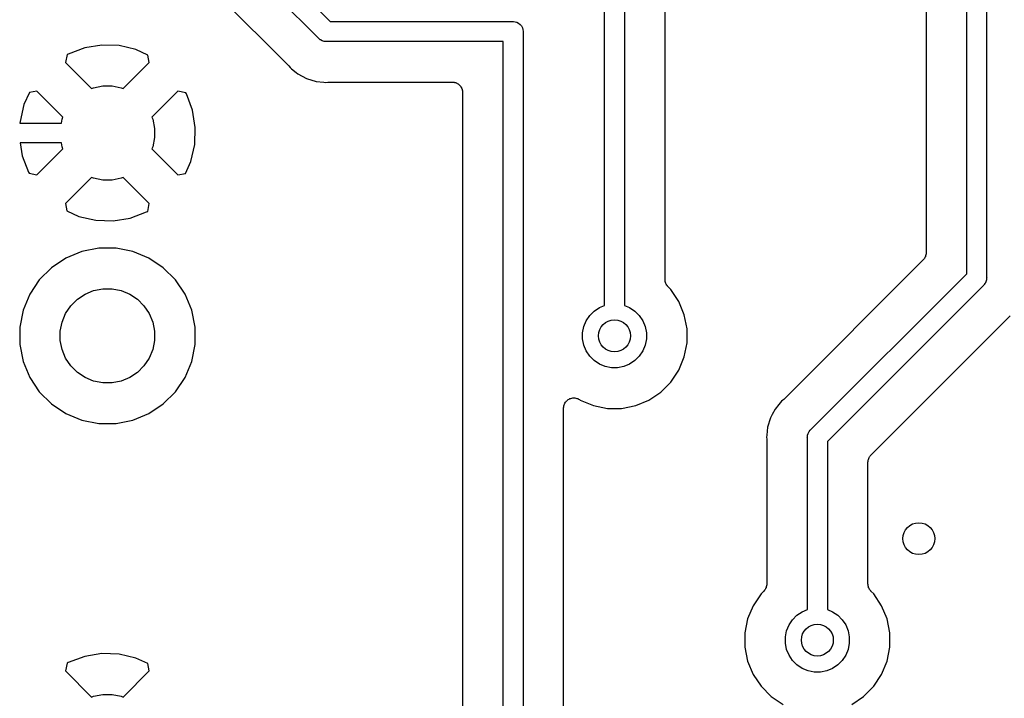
# Model space of a CAD drawing. Extents: x 4.65 to 8.55, y -5.31 to -3.29.
# Tile 4 of 29: x 5.31 to 5.79, y -4.88 to -4.54. Entities that reach past the tile are written whole.
import ezdxf

# ---------------------------------------------------------------- set-up
doc = ezdxf.new("R2010")
doc.units = 0
doc.header["$MEASUREMENT"] = 0
doc.layers.add('BLACK', color=7, linetype='CONTINUOUS')

msp = doc.modelspace()

# ---------------------------------------------------------------- linework, layer by layer
at = {"layer": 'BLACK', "linetype": 'CONTINUOUS'}
for p, q in [((5.78346, -4.17878), (5.78346, -4.67122)), ((5.77362, -4.66942), (5.77362, -4.18058)), ((5.75362, -4.25337), (5.75362, -4.65906)), ((5.59508, -4.68499), (5.59508, -4.26501)), ((5.60492, -4.26501), (5.60492, -4.68499)), ((5.33995, -4.42523), (5.45979, -4.54508)), ((5.45411, -4.55331), (5.33426, -4.43346)), ((5.62492, -4.67229), (5.62492, -4.48559)), ((5.39449, -4.52198), (5.43909, -4.56658)), ((5.45979, -4.54508), (5.54976, -4.54508)), ((5.54976, -4.54508), (5.55, -4.54505)), ((5.55, -4.54505), (5.55024, -4.54508)), ((5.55024, -4.54508), (5.55024, -4.54508)), ((5.55024, -4.54508), (5.55096, -4.54515)), ((5.55096, -4.54515), (5.55189, -4.54543)), ((5.55189, -4.54543), (5.55275, -4.54589)), ((5.55275, -4.54589), (5.5535, -4.5465)), ((5.5535, -4.5465), (5.55411, -4.54725)), ((5.55411, -4.54725), (5.55457, -4.54811)), ((5.55457, -4.54811), (5.55485, -4.54904)), ((5.55485, -4.54904), (5.55495, -4.55)), ((5.55495, -4.55), (5.55492, -4.55024)), ((5.55492, -4.55024), (5.55492, -5.24796)), ((5.34722, -4.55665), (5.33881, -4.55803)), ((5.35573, -4.55694), (5.34722, -4.55665)), ((5.36402, -4.55889), (5.35573, -4.55694)), ((5.45426, -4.5535), (5.45411, -4.55331)), ((5.45445, -4.55365), (5.45426, -4.5535)), ((5.45489, -4.55401), (5.45445, -4.55365)), ((5.45445, -4.55365), (5.45445, -4.55365)), ((5.45501, -4.55411), (5.45489, -4.55401)), ((5.45586, -4.55457), (5.45501, -4.55411)), ((5.45679, -4.55485), (5.45586, -4.55457)), ((5.45751, -4.55492), (5.45679, -4.55485)), ((5.45776, -4.55495), (5.45751, -4.55492)), ((5.45751, -4.55492), (5.45751, -4.55492)), ((5.458, -4.55492), (5.45776, -4.55495)), ((5.54508, -4.55492), (5.458, -4.55492)), ((5.54508, -5.24976), (5.54508, -4.55492)), ((5.33013, -4.56137), (5.32934, -4.5652)), ((5.33069, -4.56107), (5.33013, -4.56137)), ((5.33881, -4.55803), (5.33069, -4.56107)), ((5.36991, -4.56156), (5.36402, -4.55889)), ((5.37066, -4.5652), (5.36991, -4.56156)), ((5.32934, -4.5652), (5.34222, -4.57808)), ((5.35778, -4.57808), (5.37066, -4.5652)), ((5.43909, -4.56658), (5.43914, -4.56663)), ((5.43914, -4.56663), (5.43928, -4.5668)), ((5.43928, -4.5668), (5.43942, -4.56695)), ((5.43942, -4.56695), (5.44005, -4.56771)), ((5.44005, -4.56771), (5.44081, -4.56833)), ((5.44081, -4.56833), (5.44081, -4.56833)), ((5.44081, -4.56833), (5.44304, -4.57016)), ((5.44304, -4.57016), (5.44304, -4.57016)), ((5.44304, -4.57016), (5.44384, -4.57082)), ((5.44384, -4.57082), (5.44817, -4.57314)), ((5.34322, -4.57766), (5.34771, -4.57677)), ((5.34771, -4.57677), (5.35229, -4.57677)), ((5.35229, -4.57677), (5.35678, -4.57766)), ((5.44817, -4.57314), (5.45287, -4.57456)), ((5.45287, -4.57456), (5.45678, -4.57495)), ((5.45678, -4.57495), (5.45678, -4.57495)), ((5.45678, -4.57495), (5.45776, -4.57504)), ((5.45776, -4.57504), (5.45874, -4.57495)), ((5.45874, -4.57495), (5.4588, -4.57494)), ((5.4588, -4.57494), (5.45902, -4.57494)), ((5.45902, -4.57494), (5.45923, -4.57492)), ((5.45923, -4.57492), (5.52008, -4.57492)), ((5.52008, -4.57492), (5.52011, -4.57492)), ((5.52011, -4.57492), (5.52011, -4.57492)), ((5.52011, -4.57492), (5.52011, -4.57492)), ((5.52011, -4.57492), (5.52015, -4.57492)), ((5.52015, -4.57492), (5.52062, -4.57497)), ((5.52062, -4.57497), (5.52108, -4.57502)), ((5.52108, -4.57502), (5.5211, -4.57503)), ((5.5211, -4.57503), (5.52112, -4.57503)), ((5.52112, -4.57503), (5.52157, -4.57517)), ((5.52157, -4.57517), (5.52202, -4.57531)), ((5.52202, -4.57531), (5.52203, -4.57532)), ((5.52203, -4.57532), (5.52205, -4.57533)), ((5.52205, -4.57533), (5.52246, -4.57555)), ((5.52246, -4.57555), (5.52287, -4.57578)), ((5.52287, -4.57578), (5.52289, -4.57579)), ((5.52289, -4.57579), (5.5229, -4.5758)), ((5.5229, -4.5758), (5.52326, -4.5761)), ((5.52326, -4.5761), (5.52363, -4.5764)), ((5.52363, -4.5764), (5.52364, -4.57641)), ((5.52364, -4.57641), (5.52365, -4.57642)), ((5.52365, -4.57642), (5.52394, -4.57679)), ((5.52394, -4.57679), (5.52424, -4.57715)), ((5.52424, -4.57715), (5.52425, -4.57717)), ((5.52425, -4.57717), (5.52426, -4.57718)), ((5.52426, -4.57718), (5.52448, -4.5776)), ((5.31156, -4.58009), (5.30889, -4.58598)), ((5.3152, -4.57934), (5.31156, -4.58009)), ((5.32808, -4.59222), (5.3152, -4.57934)), ((5.34222, -4.57808), (5.34322, -4.57766)), ((5.35678, -4.57766), (5.35778, -4.57808)), ((5.3848, -4.57934), (5.37192, -4.59222)), ((5.38863, -4.58013), (5.3848, -4.57934)), ((5.38893, -4.58069), (5.38863, -4.58013)), ((5.39197, -4.58881), (5.38893, -4.58069)), ((5.52448, -4.5776), (5.5247, -4.57802)), ((5.5247, -4.57802), (5.52471, -4.57803)), ((5.52471, -4.57803), (5.52471, -4.57805)), ((5.52471, -4.57805), (5.52485, -4.5785)), ((5.52485, -4.5785), (5.52498, -4.57895)), ((5.52498, -4.57895), (5.52499, -4.57897)), ((5.52499, -4.57897), (5.52499, -4.57898)), ((5.52499, -4.57898), (5.52503, -4.57945)), ((5.52503, -4.57945), (5.52508, -4.57992)), ((5.52508, -4.57992), (5.52508, -5.24853)), ((5.30889, -4.58598), (5.30694, -4.59427)), ((5.39335, -4.59722), (5.39197, -4.58881)), ((5.30694, -4.59427), (5.30691, -4.59508)), ((5.30691, -4.59508), (5.3273, -4.59508)), ((5.3273, -4.59508), (5.32766, -4.59322)), ((5.32766, -4.59322), (5.32808, -4.59222)), ((5.37192, -4.59222), (5.37234, -4.59322)), ((5.37234, -4.59322), (5.37323, -4.59771)), ((5.37323, -4.59771), (5.37323, -4.60229)), ((5.39306, -4.60573), (5.39335, -4.59722)), ((5.307, -4.60492), (5.30803, -4.61119)), ((5.3273, -4.60492), (5.307, -4.60492)), ((5.32766, -4.60678), (5.3273, -4.60492)), ((5.37323, -4.60229), (5.37234, -4.60678)), ((5.39111, -4.61402), (5.39306, -4.60573)), ((5.30803, -4.61119), (5.31107, -4.61931)), ((5.3152, -4.62066), (5.32808, -4.60778)), ((5.32808, -4.60778), (5.32766, -4.60678)), ((5.37234, -4.60678), (5.37192, -4.60778)), ((5.37192, -4.60778), (5.3848, -4.62066)), ((5.38844, -4.61991), (5.39111, -4.61402)), ((5.31107, -4.61931), (5.31137, -4.61987)), ((5.31137, -4.61987), (5.3152, -4.62066)), ((5.3848, -4.62066), (5.38844, -4.61991)), ((5.34222, -4.62192), (5.32934, -4.6348)), ((5.34322, -4.62234), (5.34222, -4.62192)), ((5.34771, -4.62323), (5.34322, -4.62234)), ((5.35229, -4.62323), (5.34771, -4.62323)), ((5.35678, -4.62234), (5.35229, -4.62323)), ((5.35778, -4.62192), (5.35678, -4.62234)), ((5.37066, -4.6348), (5.35778, -4.62192)), ((5.32934, -4.6348), (5.33009, -4.63844)), ((5.36987, -4.63863), (5.37066, -4.6348)), ((5.33009, -4.63844), (5.33598, -4.64111)), ((5.36119, -4.64197), (5.36931, -4.63893)), ((5.36931, -4.63893), (5.36987, -4.63863)), ((5.33598, -4.64111), (5.34427, -4.64306)), ((5.34427, -4.64306), (5.35278, -4.64335)), ((5.35278, -4.64335), (5.36119, -4.64197)), ((5.33739, -4.65843), (5.32952, -4.66169)), ((5.34574, -4.65677), (5.33739, -4.65843)), ((5.35426, -4.65677), (5.34574, -4.65677)), ((5.36261, -4.65843), (5.35426, -4.65677)), ((5.37048, -4.66169), (5.36261, -4.65843)), ((5.75357, -4.65959), (5.75352, -4.66005)), ((5.75362, -4.65913), (5.75357, -4.65959)), ((5.75362, -4.65906), (5.75362, -4.65908)), ((5.75362, -4.65908), (5.75362, -4.65908)), ((5.75362, -4.65908), (5.75362, -4.65908)), ((5.75362, -4.65908), (5.75362, -4.65913)), ((5.32952, -4.66169), (5.32244, -4.66642)), ((5.37756, -4.66642), (5.37048, -4.66169)), ((5.75216, -4.6626), (5.68342, -4.73134)), ((5.75245, -4.66224), (5.75216, -4.6626)), ((5.75275, -4.66189), (5.75245, -4.66224)), ((5.75276, -4.66186), (5.75275, -4.66189)), ((5.75278, -4.66184), (5.75276, -4.66186)), ((5.753, -4.66144), (5.75278, -4.66184)), ((5.75322, -4.66103), (5.753, -4.66144)), ((5.75323, -4.66101), (5.75322, -4.66103)), ((5.75324, -4.66098), (5.75323, -4.66101)), ((5.75337, -4.66054), (5.75324, -4.66098)), ((5.75351, -4.6601), (5.75337, -4.66054)), ((5.75352, -4.66008), (5.75351, -4.6601)), ((5.75352, -4.66005), (5.75352, -4.66008)), ((5.32244, -4.66642), (5.31642, -4.67244)), ((5.38358, -4.67244), (5.37756, -4.66642)), ((5.69669, -4.74635), (5.77362, -4.66942)), ((5.31642, -4.67244), (5.31169, -4.67952)), ((5.38831, -4.67952), (5.38358, -4.67244)), ((5.62497, -4.67275), (5.62492, -4.67229)), ((5.62501, -4.67321), (5.62497, -4.67275)), ((5.62501, -4.67324), (5.62501, -4.67321)), ((5.62502, -4.67327), (5.62501, -4.67324)), ((5.62515, -4.67371), (5.62502, -4.67327)), ((5.62528, -4.67415), (5.62515, -4.67371)), ((5.62529, -4.67418), (5.62528, -4.67415)), ((5.6253, -4.6742), (5.62529, -4.67418)), ((5.62552, -4.67461), (5.6253, -4.6742)), ((5.78264, -4.67422), (5.78219, -4.67477)), ((5.78266, -4.6742), (5.78264, -4.67422)), ((5.78311, -4.67335), (5.78266, -4.6742)), ((5.78339, -4.67242), (5.78311, -4.67335)), ((5.78346, -4.6717), (5.78339, -4.67242)), ((5.78346, -4.67122), (5.78349, -4.67146)), ((5.78349, -4.67146), (5.78346, -4.6717)), ((5.78346, -4.6717), (5.78346, -4.6717)), ((5.339, -4.67942), (5.34322, -4.67766)), ((5.34322, -4.67766), (5.34771, -4.67677)), ((5.34771, -4.67677), (5.35229, -4.67677)), ((5.35229, -4.67677), (5.35678, -4.67766)), ((5.35678, -4.67766), (5.361, -4.67942)), ((5.62573, -4.67502), (5.62552, -4.67461)), ((5.62574, -4.67504), (5.62573, -4.67502)), ((5.62576, -4.67506), (5.62574, -4.67504)), ((5.62605, -4.67542), (5.62576, -4.67506)), ((5.62634, -4.67578), (5.62605, -4.67542)), ((5.62637, -4.67582), (5.62634, -4.67578)), ((5.62639, -4.67583), (5.62637, -4.67582)), ((5.62637, -4.67582), (5.62637, -4.67582)), ((5.62637, -4.67582), (5.62637, -4.67582)), ((5.62777, -4.67721), (5.62639, -4.67583)), ((5.63168, -4.68307), (5.62777, -4.67721)), ((5.78185, -4.67511), (5.70492, -4.75204)), ((5.78204, -4.67495), (5.78185, -4.67511)), ((5.78219, -4.67477), (5.78204, -4.67495)), ((5.78219, -4.67477), (5.78219, -4.67477)), ((5.31169, -4.67952), (5.30843, -4.68739)), ((5.33196, -4.68519), (5.33519, -4.68196)), ((5.33519, -4.68196), (5.339, -4.67942)), ((5.361, -4.67942), (5.36481, -4.68196)), ((5.36481, -4.68196), (5.36804, -4.68519)), ((5.39157, -4.68739), (5.38831, -4.67952)), ((5.63437, -4.68957), (5.63168, -4.68307)), ((5.30843, -4.68739), (5.30677, -4.69574)), ((5.32942, -4.689), (5.33196, -4.68519)), ((5.36804, -4.68519), (5.37058, -4.689)), ((5.39323, -4.69574), (5.39157, -4.68739)), ((5.58777, -4.68996), (5.58996, -4.68777)), ((5.58996, -4.68777), (5.59254, -4.68604)), ((5.59254, -4.68604), (5.59508, -4.68499)), ((5.60492, -4.68499), (5.60746, -4.68604)), ((5.60746, -4.68604), (5.61004, -4.68777)), ((5.61004, -4.68777), (5.61223, -4.68996)), ((5.32677, -4.69771), (5.32766, -4.69322)), ((5.32766, -4.69322), (5.32942, -4.689)), ((5.37058, -4.689), (5.37234, -4.69322)), ((5.37234, -4.69322), (5.37323, -4.69771)), ((5.58486, -4.69541), (5.58604, -4.69254)), ((5.58604, -4.69254), (5.58777, -4.68996)), ((5.61223, -4.68996), (5.61396, -4.69254)), ((5.61396, -4.69254), (5.61514, -4.69541)), ((5.63575, -4.69648), (5.63437, -4.68957)), ((5.72639, -4.75886), (5.79513, -4.69012)), ((5.30677, -4.69574), (5.30677, -4.70426)), ((5.32677, -4.70229), (5.32677, -4.69771)), ((5.37323, -4.69771), (5.37323, -4.70229)), ((5.39323, -4.70426), (5.39323, -4.69574)), ((5.58425, -4.69845), (5.58486, -4.69541)), ((5.58425, -4.70155), (5.58425, -4.69845)), ((5.61514, -4.69541), (5.61575, -4.69845)), ((5.61575, -4.69845), (5.61575, -4.70155)), ((5.63575, -4.70352), (5.63575, -4.69648)), ((5.32766, -4.70678), (5.32677, -4.70229)), ((5.37323, -4.70229), (5.37234, -4.70678)), ((5.58486, -4.70459), (5.58425, -4.70155)), ((5.61575, -4.70155), (5.61514, -4.70459)), ((5.30677, -4.70426), (5.30843, -4.71261)), ((5.32942, -4.711), (5.32766, -4.70678)), ((5.37234, -4.70678), (5.37058, -4.711)), ((5.39157, -4.71261), (5.39323, -4.70426)), ((5.58604, -4.70746), (5.58486, -4.70459)), ((5.58777, -4.71004), (5.58604, -4.70746)), ((5.61396, -4.70746), (5.61223, -4.71004)), ((5.61514, -4.70459), (5.61396, -4.70746)), ((5.63437, -4.71043), (5.63575, -4.70352)), ((5.30843, -4.71261), (5.31169, -4.72048)), ((5.33196, -4.71481), (5.32942, -4.711)), ((5.37058, -4.711), (5.36804, -4.71481)), ((5.38831, -4.72048), (5.39157, -4.71261)), ((5.58996, -4.71223), (5.58777, -4.71004)), ((5.59254, -4.71396), (5.58996, -4.71223)), ((5.61004, -4.71223), (5.60746, -4.71396)), ((5.61223, -4.71004), (5.61004, -4.71223)), ((5.63168, -4.71693), (5.63437, -4.71043)), ((5.33519, -4.71804), (5.33196, -4.71481)), ((5.36804, -4.71481), (5.36481, -4.71804)), ((5.59541, -4.71514), (5.59254, -4.71396)), ((5.59845, -4.71575), (5.59541, -4.71514)), ((5.60155, -4.71575), (5.59845, -4.71575)), ((5.60459, -4.71514), (5.60155, -4.71575)), ((5.60746, -4.71396), (5.60459, -4.71514)), ((5.62777, -4.72279), (5.63168, -4.71693)), ((5.31169, -4.72048), (5.31642, -4.72756)), ((5.339, -4.72058), (5.33519, -4.71804)), ((5.34322, -4.72234), (5.339, -4.72058)), ((5.34771, -4.72323), (5.34322, -4.72234)), ((5.35678, -4.72234), (5.35229, -4.72323)), ((5.361, -4.72058), (5.35678, -4.72234)), ((5.36481, -4.71804), (5.361, -4.72058)), ((5.38358, -4.72756), (5.38831, -4.72048)), ((5.62279, -4.72777), (5.62777, -4.72279)), ((5.31642, -4.72756), (5.32244, -4.73358)), ((5.35229, -4.72323), (5.34771, -4.72323)), ((5.37756, -4.73358), (5.38358, -4.72756)), ((5.5758, -4.73277), (5.5761, -4.7324)), ((5.5761, -4.7324), (5.57641, -4.73203)), ((5.57641, -4.73203), (5.57642, -4.73203)), ((5.57642, -4.73202), (5.57679, -4.73172)), ((5.57642, -4.73203), (5.57642, -4.73202)), ((5.57679, -4.73172), (5.57717, -4.73142)), ((5.57717, -4.73142), (5.57717, -4.73141)), ((5.57717, -4.73141), (5.57718, -4.73141)), ((5.57718, -4.73141), (5.57761, -4.73119)), ((5.57761, -4.73119), (5.57803, -4.73096)), ((5.57803, -4.73096), (5.57804, -4.73096)), ((5.57804, -4.73096), (5.57805, -4.73096)), ((5.57805, -4.73096), (5.5785, -4.73082)), ((5.5785, -4.73082), (5.57896, -4.73068)), ((5.57896, -4.73068), (5.57897, -4.73068)), ((5.57897, -4.73068), (5.57898, -4.73068)), ((5.57898, -4.73068), (5.57946, -4.73064)), ((5.57946, -4.73064), (5.57993, -4.73059)), ((5.57993, -4.73059), (5.57995, -4.73059)), ((5.57995, -4.73059), (5.57996, -4.73059)), ((5.57996, -4.73059), (5.58043, -4.73064)), ((5.58043, -4.73064), (5.58091, -4.73069)), ((5.58091, -4.73069), (5.58092, -4.73069)), ((5.58092, -4.73069), (5.58093, -4.73069)), ((5.58093, -4.73069), (5.58139, -4.73084)), ((5.58139, -4.73084), (5.58184, -4.73097)), ((5.58184, -4.73097), (5.58185, -4.73098)), ((5.58185, -4.73098), (5.58186, -4.73098)), ((5.58186, -4.73098), (5.58228, -4.73121)), ((5.58228, -4.73121), (5.5827, -4.73143)), ((5.5827, -4.73143), (5.58307, -4.73168)), ((5.58307, -4.73168), (5.58957, -4.73437)), ((5.61043, -4.73437), (5.61693, -4.73168)), ((5.61693, -4.73168), (5.62279, -4.72777)), ((5.68229, -4.73229), (5.681, -4.73387)), ((5.68305, -4.73167), (5.68229, -4.73229)), ((5.6832, -4.73152), (5.68305, -4.73167)), ((5.68337, -4.73139), (5.6832, -4.73152)), ((5.68342, -4.73134), (5.68337, -4.73139)), ((5.32244, -4.73358), (5.32952, -4.73831)), ((5.37048, -4.73831), (5.37756, -4.73358)), ((5.57492, -4.73552), (5.57498, -4.73504)), ((5.57492, -4.73554), (5.57492, -4.73552)), ((5.57492, -4.73554), (5.57492, -4.73554)), ((5.57492, -4.73554), (5.57492, -4.73554)), ((5.57492, -4.73559), (5.57492, -4.73554)), ((5.57492, -5.23761), (5.57492, -4.73559)), ((5.57498, -4.73504), (5.57503, -4.73457)), ((5.57503, -4.73455), (5.57518, -4.73409)), ((5.57503, -4.73456), (5.57503, -4.73455)), ((5.57503, -4.73457), (5.57503, -4.73456)), ((5.57518, -4.73409), (5.57532, -4.73364)), ((5.57532, -4.73363), (5.57533, -4.73362)), ((5.57532, -4.73364), (5.57532, -4.73363)), ((5.57533, -4.73362), (5.57556, -4.7332)), ((5.57556, -4.7332), (5.57578, -4.73278)), ((5.57578, -4.73278), (5.57579, -4.73278)), ((5.57579, -4.73278), (5.5758, -4.73277)), ((5.58957, -4.73437), (5.59648, -4.73575)), ((5.59648, -4.73575), (5.60352, -4.73575)), ((5.60352, -4.73575), (5.61043, -4.73437)), ((5.67918, -4.73609), (5.67775, -4.73875)), ((5.681, -4.73387), (5.67918, -4.73609)), ((5.681, -4.73387), (5.681, -4.73387)), ((5.32952, -4.73831), (5.33739, -4.74157)), ((5.33739, -4.74157), (5.34574, -4.74323)), ((5.35426, -4.74323), (5.36261, -4.74157)), ((5.36261, -4.74157), (5.37048, -4.73831)), ((5.67686, -4.74042), (5.67544, -4.74511)), ((5.67775, -4.73875), (5.67686, -4.74042)), ((5.67775, -4.73875), (5.67775, -4.73875)), ((5.34574, -4.74323), (5.35426, -4.74323)), ((5.67544, -4.74511), (5.67505, -4.74902)), ((5.69589, -4.74725), (5.6965, -4.7465)), ((5.6965, -4.7465), (5.69669, -4.74635)), ((5.67505, -4.74902), (5.67496, -4.75)), ((5.67496, -4.75), (5.67505, -4.75098)), ((5.67505, -4.74902), (5.67505, -4.74902)), ((5.67505, -4.75098), (5.67506, -4.75105)), ((5.67506, -4.75105), (5.67506, -4.75126)), ((5.67506, -4.75126), (5.67508, -4.75147)), ((5.67508, -4.75147), (5.67508, -4.82229)), ((5.69505, -4.75), (5.69508, -4.74976)), ((5.69508, -4.75024), (5.69505, -4.75)), ((5.69508, -4.74976), (5.69515, -4.74904)), ((5.69508, -4.74976), (5.69508, -4.74976)), ((5.69508, -4.83499), (5.69508, -4.75024)), ((5.69515, -4.74904), (5.69543, -4.74811)), ((5.69543, -4.74811), (5.69589, -4.74725)), ((5.70492, -4.75204), (5.70492, -4.83499)), ((5.72497, -4.76186), (5.72502, -4.76141)), ((5.72502, -4.76141), (5.72503, -4.76138)), ((5.72503, -4.76135), (5.72517, -4.76091)), ((5.72503, -4.76138), (5.72503, -4.76135)), ((5.72517, -4.76091), (5.72531, -4.76047)), ((5.72531, -4.76047), (5.72532, -4.76045)), ((5.72532, -4.76045), (5.72533, -4.76042)), ((5.72533, -4.76042), (5.72555, -4.76002)), ((5.72555, -4.76002), (5.72577, -4.75961)), ((5.72577, -4.75961), (5.72578, -4.75959)), ((5.72578, -4.75959), (5.7258, -4.75957)), ((5.7258, -4.75957), (5.72609, -4.75922)), ((5.72609, -4.75922), (5.72639, -4.75886)), ((5.72492, -4.76232), (5.72497, -4.76186)), ((5.72492, -4.76238), (5.72492, -4.76232)), ((5.72492, -4.76239), (5.72492, -4.76238)), ((5.72492, -4.76238), (5.72492, -4.76238)), ((5.72492, -4.76238), (5.72492, -4.76238)), ((5.72492, -4.82229), (5.72492, -4.76239)), ((5.67445, -4.82467), (5.67423, -4.82508)), ((5.67467, -4.82426), (5.67445, -4.82467)), ((5.67468, -4.82424), (5.67467, -4.82426)), ((5.67469, -4.82422), (5.67468, -4.82424)), ((5.67483, -4.82377), (5.67469, -4.82422)), ((5.67497, -4.82333), (5.67483, -4.82377)), ((5.67498, -4.82328), (5.67497, -4.82331)), ((5.67497, -4.82331), (5.67497, -4.82333)), ((5.67503, -4.82282), (5.67498, -4.82328)), ((5.67508, -4.82236), (5.67503, -4.82282)), ((5.67508, -4.82229), (5.67508, -4.82231)), ((5.67508, -4.82231), (5.67508, -4.82231)), ((5.67508, -4.82231), (5.67508, -4.82231)), ((5.67508, -4.82231), (5.67508, -4.82236)), ((5.72497, -4.82275), (5.72492, -4.82229)), ((5.72501, -4.82321), (5.72497, -4.82275)), ((5.72501, -4.82324), (5.72501, -4.82321)), ((5.72502, -4.82327), (5.72501, -4.82324)), ((5.72515, -4.82371), (5.72502, -4.82327)), ((5.72528, -4.82415), (5.72515, -4.82371)), ((5.72529, -4.82418), (5.72528, -4.82415)), ((5.7253, -4.8242), (5.72529, -4.82418)), ((5.72552, -4.82461), (5.7253, -4.8242)), ((5.72573, -4.82502), (5.72552, -4.82461)), ((5.67223, -4.82721), (5.66832, -4.83307)), ((5.67361, -4.82583), (5.67223, -4.82721)), ((5.67391, -4.82547), (5.67361, -4.82583)), ((5.6742, -4.82512), (5.67391, -4.82547)), ((5.67422, -4.8251), (5.6742, -4.82512)), ((5.67423, -4.82508), (5.67422, -4.8251)), ((5.72574, -4.82504), (5.72573, -4.82502)), ((5.72576, -4.82506), (5.72574, -4.82504)), ((5.72605, -4.82542), (5.72576, -4.82506)), ((5.72634, -4.82578), (5.72605, -4.82542)), ((5.72637, -4.82582), (5.72634, -4.82578)), ((5.72639, -4.82583), (5.72637, -4.82582)), ((5.72637, -4.82582), (5.72637, -4.82582)), ((5.72637, -4.82582), (5.72637, -4.82582)), ((5.72777, -4.82721), (5.72639, -4.82583)), ((5.73168, -4.83307), (5.72777, -4.82721)), ((5.66832, -4.83307), (5.66563, -4.83957)), ((5.73437, -4.83957), (5.73168, -4.83307)), ((5.68777, -4.83996), (5.68996, -4.83777)), ((5.68996, -4.83777), (5.69254, -4.83604)), ((5.69254, -4.83604), (5.69508, -4.83499)), ((5.70492, -4.83499), (5.70746, -4.83604)), ((5.70746, -4.83604), (5.71004, -4.83777)), ((5.71004, -4.83777), (5.71223, -4.83996)), ((5.66563, -4.83957), (5.66425, -4.84648)), ((5.68486, -4.84541), (5.68604, -4.84254)), ((5.68604, -4.84254), (5.68777, -4.83996)), ((5.71223, -4.83996), (5.71396, -4.84254)), ((5.71396, -4.84254), (5.71514, -4.84541)), ((5.73575, -4.84648), (5.73437, -4.83957)), ((5.66425, -4.84648), (5.66425, -4.85352)), ((5.68425, -4.84845), (5.68486, -4.84541)), ((5.68425, -4.85155), (5.68425, -4.84845)), ((5.71514, -4.84541), (5.71575, -4.84845)), ((5.71575, -4.84845), (5.71575, -4.85155)), ((5.73575, -4.85352), (5.73575, -4.84648)), ((5.66425, -4.85352), (5.66563, -4.86043)), ((5.68486, -4.85459), (5.68425, -4.85155)), ((5.71575, -4.85155), (5.71514, -4.85459)), ((5.73437, -4.86043), (5.73575, -4.85352)), ((5.33881, -4.85803), (5.33069, -4.86107)), ((5.34722, -4.85665), (5.33881, -4.85803)), ((5.35573, -4.85694), (5.34722, -4.85665)), ((5.36402, -4.85889), (5.35573, -4.85694)), ((5.68604, -4.85746), (5.68486, -4.85459)), ((5.68777, -4.86004), (5.68604, -4.85746)), ((5.71396, -4.85746), (5.71223, -4.86004)), ((5.71514, -4.85459), (5.71396, -4.85746)), ((5.33013, -4.86137), (5.32934, -4.8652)), ((5.33069, -4.86107), (5.33013, -4.86137)), ((5.36991, -4.86156), (5.36402, -4.85889)), ((5.37066, -4.8652), (5.36991, -4.86156)), ((5.66563, -4.86043), (5.66832, -4.86693)), ((5.68996, -4.86223), (5.68777, -4.86004)), ((5.69254, -4.86396), (5.68996, -4.86223)), ((5.71004, -4.86223), (5.70746, -4.86396)), ((5.71223, -4.86004), (5.71004, -4.86223)), ((5.73168, -4.86693), (5.73437, -4.86043)), ((5.32934, -4.8652), (5.34222, -4.87808)), ((5.35778, -4.87808), (5.37066, -4.8652)), ((5.66832, -4.86693), (5.67223, -4.87279)), ((5.69541, -4.86514), (5.69254, -4.86396)), ((5.69845, -4.86575), (5.69541, -4.86514)), ((5.70155, -4.86575), (5.69845, -4.86575)), ((5.70459, -4.86514), (5.70155, -4.86575)), ((5.70746, -4.86396), (5.70459, -4.86514)), ((5.72777, -4.87279), (5.73168, -4.86693)), ((5.67223, -4.87279), (5.67721, -4.87777)), ((5.72279, -4.87777), (5.72777, -4.87279)), ((5.34222, -4.87808), (5.34322, -4.87766)), ((5.34322, -4.87766), (5.34771, -4.87677)), ((5.34771, -4.87677), (5.35229, -4.87677)), ((5.35229, -4.87677), (5.35678, -4.87766)), ((5.35678, -4.87766), (5.35778, -4.87808)), ((5.67721, -4.87777), (5.68307, -4.88168)), ((5.71693, -4.88168), (5.72279, -4.87777))]:
    msp.add_line(p, q, dxfattribs=at)
at = {"layer": 'BLACK'}
for centre in [(5.6, -4.7), (5.75, -4.8), (5.7, -4.85)]:
    msp.add_circle(centre, 0.00787, dxfattribs=at)

doc.saveas('drawing.dxf')
